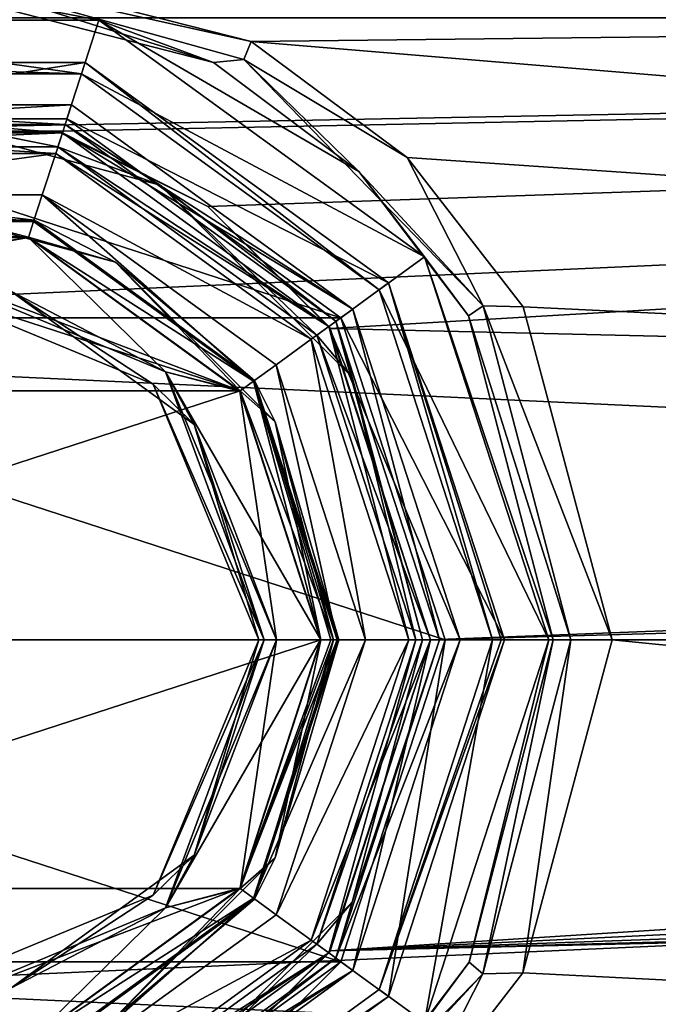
# Model space of a CAD drawing. Header units: metres. Extents: x -150 to 150, y -127 to 84.
# Tile 22 of 35: x 2 to 13, y -6 to 10. Entities that reach past the tile are written whole.
import ezdxf

# ---------------------------------------------------------------- set-up
doc = ezdxf.new("R2010")
doc.units = ezdxf.units.M
doc.layers.add('solid_26009713_SW0001', color=7, linetype='CONTINUOUS')

msp = doc.modelspace()

# ---------------------------------------------------------------- linework, layer by layer
at = {"layer": 'solid_26009713_SW0001'}
for points in [[(127.5, 11.5, 19.918585), (-127.5, 11.5, 19.918585), (-127.5, 0, 23)], [(127.5, 0, 23), (127.5, 11.5, 19.918585), (-127.5, 0, 23)], [(5.969501, 10.100268, -20.663605), (0.001222, 11.62192, -19.847694), (127.5, 11.5, -19.918585)], [(0.006575, 11.426392, -19.997471), (0.001222, 11.62192, -19.847694), (5.969501, 10.100268, -20.663605)], [(5.969501, 10.100268, -20.663605), (127.5, 11.5, -19.918585), (127.5, 0, -23)], [(0.006575, 11.426392, -19.997471), (5.336184, 9.748498, -21.502237), (-0.018075, 11.127525, -20.693243)], [(5.849152, 9.799133, -20.893034), (0.006575, 11.426392, -19.997471), (5.969501, 10.100268, -20.663605)], [(5.849152, 9.799133, -20.893034), (5.336184, 9.748498, -21.502237), (0.006575, 11.426392, -19.997471)], [(-0.018075, 11.127525, -20.693243), (3.399199, 10.461618, -28), (-3.399199, 10.461618, -28)], [(-0.018075, 11.127525, -20.693243), (5.336184, 9.748498, -21.502237), (3.399199, 10.461618, -28)], [(-2.694298, 8.587243, -19.164009), (97.199997, 10.499961, -18.186556), (-128, 10.500185, -18.18642)], [(97.199997, 0, 21), (-128, 0, 21.000004), (-128, 10.500185, 18.18642)], [(97.199997, 10.499961, 18.186556), (97.199997, 0, 21), (-128, 10.500185, 18.18642)], [(-2.694298, 8.587243, -19.164009), (2.693947, 8.587354, -19.16396), (97.199997, 10.499961, -18.186556)], [(2.693947, 8.587354, -19.16396), (5.240187, 7.317123, -19.683996), (97.199997, 10.499961, -18.186556)], [(5.240187, 7.317123, -19.683996), (7.305728, 5.256054, -20.331598), (97.199997, 10.499961, -18.186556)], [(92.999146, 3.25, -20.746988), (97.199997, 10.499961, -18.186556), (7.305728, 5.256054, -20.331598)], [(3.105609, 9.55812, -28), (-3.399199, 10.461618, -28), (3.399199, 10.461618, -28)], [(3.105609, 9.55812, -28), (-3.105609, 9.55812, -28), (-3.399199, 10.461618, -28)], [(3.105609, 9.55812, -28), (3.399199, 10.461618, -28), (8.899194, 6.465622, -28)], [(7.788863, 7.905735, -22.381884), (8.899194, 6.465622, -28), (3.399199, 10.461618, -28)], [(5.336184, 9.748498, -21.502237), (7.788863, 7.905735, -22.381884), (3.399199, 10.461618, -28)], [(5.849152, 9.799133, -20.893034), (5.969501, 10.100268, -20.663605), (8.608447, 8.14499, -21.509512)], [(8.608447, 8.14499, -21.509512), (5.969501, 10.100268, -20.663605), (127.5, 0, -23)], [(-3.167424, 9.748329, -28.200001), (-3.105609, 9.55812, -28), (3.105609, 9.55812, -28)], [(-3.167424, 9.748329, -28.200001), (3.105609, 9.55812, -28), (3.167424, 9.748329, -28.200001)], [(3.167424, 9.748329, -39), (-2.858385, 8.797281, -40), (-3.167424, 9.748329, -39)], [(-3.167424, 9.748329, -39), (-3.167424, 9.748329, -28.200001), (3.167424, 9.748329, -28.200001)], [(3.167424, 9.748329, -39), (-3.167424, 9.748329, -39), (3.167424, 9.748329, -28.200001)], [(3.167424, 9.748329, -39), (2.858385, 8.797281, -40), (-2.858385, 8.797281, -40)], [(8.292424, 6.024799, -39), (2.858385, 8.797281, -40), (3.167424, 9.748329, -39)], [(3.167424, 9.748329, -28.200001), (3.105609, 9.55812, -28), (8.130606, 5.907261, -28)], [(3.167424, 9.748329, -28.200001), (8.130606, 5.907261, -28), (8.292423, 6.024799, -28.200001)], [(3.167424, 9.748329, -39), (3.167424, 9.748329, -28.200001), (8.292423, 6.024799, -28.200001)], [(8.292424, 6.024799, -39), (3.167424, 9.748329, -39), (8.292423, 6.024799, -28.200001)], [(5.849152, 9.799133, -20.893034), (7.788863, 7.905735, -22.381884), (5.336184, 9.748498, -21.502237)], [(9.889421, 5.638098, -22.508753), (5.849152, 9.799133, -20.893034), (8.608447, 8.14499, -21.509512)], [(9.889421, 5.638098, -22.508753), (7.788863, 7.905735, -22.381884), (5.849152, 9.799133, -20.893034)], [(8.130606, 5.907261, -28), (3.105609, 9.55812, -28), (8.899194, 6.465622, -28)], [(-2.935684, 9.035028, -28), (2.935684, 9.035028, -28), (-2.935621, 9.03505, -27)], [(-2.827644, 8.702122, -28), (2.935684, 9.035028, -28), (-2.935684, 9.035028, -28)], [(-2.935621, 9.03505, -27), (2.781138, 8.559509, -27), (-2.781138, 8.559509, -27)], [(-2.935621, 9.03505, -27), (2.935621, 9.03505, -27), (2.781138, 8.559509, -27)], [(2.935684, 9.035028, -28), (2.935621, 9.03505, -27), (-2.935621, 9.03505, -27)], [(-2.827644, 8.702122, -28), (2.827718, 8.702098, -28), (2.935684, 9.035028, -28)], [(2.935621, 9.03505, -27), (7.685611, 5.584029, -27), (2.781138, 8.559509, -27)], [(2.827718, 8.702098, -28), (7.685653, 5.583969, -28), (2.935684, 9.035028, -28)], [(2.935684, 9.035028, -28), (7.685611, 5.584029, -27), (2.935621, 9.03505, -27)], [(2.935684, 9.035028, -28), (7.685653, 5.583969, -28), (7.685611, 5.584029, -27)], [(0, 8.867157, -27.882843), (2.827718, 8.702098, -28), (-2.827644, 8.702122, -28)], [(0, 8.867157, -27.882843), (-2.703899, 8.321745, -27.6), (2.703898, 8.321745, -27.6)], [(4.433578, 7.679183, -27.882843), (2.827718, 8.702098, -28), (0, 8.867157, -27.882843)], [(4.433578, 7.679183, -27.882843), (0, 8.867157, -27.882843), (2.703898, 8.321745, -27.6)], [(-7.483418, 5.437004, -40), (-2.858385, 8.797281, -40), (7.483418, 5.437004, -40)], [(-2.858385, 8.797281, -40), (2.858385, 8.797281, -40), (7.483418, 5.437004, -40)], [(2.827718, 8.702098, -28), (7.402803, 5.377823, -28), (7.685653, 5.583969, -28)], [(4.433578, 7.679183, -27.882843), (7.402803, 5.377823, -28), (2.827718, 8.702098, -28)], [(8.292424, 6.024799, -39), (7.483418, 5.437004, -40), (2.858385, 8.797281, -40)], [(2.781153, 8.559508, -21.711325), (-2.694298, 8.587243, -19.164009), (-2.781153, 8.559508, -21.711325)], [(-2.781153, 8.559508, -26.555662), (-2.781138, 8.559509, -27), (2.781138, 8.559509, -27)], [(2.781153, 8.559508, -26.555662), (-2.781153, 8.559508, -26.555662), (2.781138, 8.559509, -27)], [(-2.703936, 8.321733, -26.700001), (-2.781153, 8.559508, -26.555662), (2.781153, 8.559508, -26.555662)], [(-2.781153, 8.559508, -21.711325), (-2.668059, 8.211392, -21.5), (2.668059, 8.211392, -21.5)], [(2.781153, 8.559508, -21.711325), (-2.781153, 8.559508, -21.711325), (2.668059, 8.211392, -21.5)], [(-2.703936, 8.321733, -26.700001), (2.781153, 8.559508, -26.555662), (2.703936, 8.321733, -26.700001)], [(2.781153, 8.559508, -21.711325), (2.693947, 8.587354, -19.16396), (-2.694298, 8.587243, -19.164009)], [(7.281153, 5.290067, -21.711325), (2.781153, 8.559508, -21.711325), (2.668059, 8.211392, -21.5)], [(2.781153, 8.559508, -21.711325), (5.240187, 7.317123, -19.683996), (2.693947, 8.587354, -19.16396)], [(2.703936, 8.321733, -26.700001), (2.781153, 8.559508, -26.555662), (7.281153, 5.290067, -26.555662)], [(2.781153, 8.559508, -26.555662), (2.781138, 8.559509, -27), (7.281163, 5.290055, -27)], [(7.685611, 5.584029, -27), (7.281163, 5.290055, -27), (2.781138, 8.559509, -27)], [(7.281153, 5.290067, -21.711325), (5.240187, 7.317123, -19.683996), (2.781153, 8.559508, -21.711325)], [(7.281153, 5.290067, -26.555662), (2.781153, 8.559508, -26.555662), (7.281163, 5.290055, -27)], [(-2.703936, 8.321733, -26.700001), (2.703936, 8.321733, -26.700001), (-2.703899, 8.321745, -27.6)], [(2.703936, 8.321733, -26.700001), (2.703898, 8.321745, -27.6), (-2.703899, 8.321745, -27.6)], [(2.703936, 8.321733, -26.700001), (7.078898, 5.143122, -27.6), (2.703898, 8.321745, -27.6)], [(4.433578, 7.679183, -27.882843), (2.703898, 8.321745, -27.6), (7.078898, 5.143122, -27.6)], [(2.703936, 8.321733, -26.700001), (7.281153, 5.290067, -26.555662), (7.07894, 5.143064, -26.700001)], [(2.703936, 8.321733, -26.700001), (7.07894, 5.143064, -26.700001), (7.078898, 5.143122, -27.6)], [(-2.441292, 7.513323, -21.5), (2.668059, 8.211392, -21.5), (-2.668059, 8.211392, -21.5)], [(-2.441292, 7.513323, -21.5), (2.441292, 7.513323, -21.5), (2.668059, 8.211392, -21.5)], [(2.441292, 7.513323, -21.5), (6.985078, 5.074856, -21.5), (2.668059, 8.211392, -21.5)], [(7.281153, 5.290067, -21.711325), (2.668059, 8.211392, -21.5), (6.985078, 5.074856, -21.5)], [(10.564491, 5.619332, -22.302984), (8.608447, 8.14499, -21.509512), (127.5, 0, -23)], [(9.889421, 5.638098, -22.508753), (8.608447, 8.14499, -21.509512), (10.564491, 5.619332, -22.302984)], [(7.788863, 7.905735, -22.381884), (9.640666, 5.467727, -23.230482), (8.899194, 6.465622, -28)], [(9.889421, 5.638098, -22.508753), (9.640666, 5.467727, -23.230482), (7.788863, 7.905735, -22.381884)], [(7.679183, 4.433578, -27.882843), (7.402803, 5.377823, -28), (4.433578, 7.679183, -27.882843)], [(7.679183, 4.433578, -27.882843), (4.433578, 7.679183, -27.882843), (7.078898, 5.143122, -27.6)], [(2.441283, 7.513331, -20), (2.441292, 7.513323, -21.5), (-2.441292, 7.513323, -21.5)], [(-2.441283, 7.513331, -20), (2.441283, 7.513331, -20), (-2.441292, 7.513323, -21.5)], [(2.294731, 7.06244, -18.697393), (2.441283, 7.513331, -20), (-2.441283, 7.513331, -20)], [(-2.29473, 7.06244, -18.697393), (2.294731, 7.06244, -18.697393), (-2.441283, 7.513331, -20)], [(2.294731, 7.06244, -18.697393), (6.007677, 4.364821, -18.697393), (2.441283, 7.513331, -20)], [(2.441283, 7.513331, -20), (6.391287, 4.64343, -20), (2.441292, 7.513323, -21.5)], [(6.007677, 4.364821, -18.697393), (6.391287, 4.64343, -20), (2.441283, 7.513331, -20)], [(2.441292, 7.513323, -21.5), (6.391299, 4.643411, -21.5), (6.985078, 5.074856, -21.5)], [(6.391287, 4.64343, -20), (6.391299, 4.643411, -21.5), (2.441292, 7.513323, -21.5)], [(0, 7.362132, -15.587868), (2.302178, 7.085371, -15.8), (-2.302178, 7.085371, -15.8)], [(0, 7.362132, -16.212132), (-2.302178, 7.085371, -16), (2.302178, 7.085371, -16)], [(0, 7.362132, -16.212132), (2.209406, 6.800076, -16.299999), (-2.209465, 6.800056, -16.299999)], [(0, 7.362132, -15.587868), (-2.209457, 6.800059, -15.5), (2.209409, 6.800075, -15.5)], [(3.681066, 6.375793, -16.212132), (2.209406, 6.800076, -16.299999), (0, 7.362132, -16.212132)], [(3.681066, 6.375793, -15.587868), (2.302178, 7.085371, -15.8), (0, 7.362132, -15.587868)], [(3.681066, 6.375793, -16.212132), (0, 7.362132, -16.212132), (2.302178, 7.085371, -16)], [(3.681066, 6.375793, -15.587868), (0, 7.362132, -15.587868), (2.209409, 6.800075, -15.5)], [(7.281153, 5.290067, -21.711325), (7.305728, 5.256054, -20.331598), (5.240187, 7.317123, -19.683996)], [(-2.302178, 7.085371, -16), (-2.302178, 7.085371, -15.8), (2.302178, 7.085371, -15.8)], [(2.302178, 7.085371, -16), (-2.302178, 7.085371, -16), (2.302178, 7.085371, -15.8)], [(2.207792, 6.794272, -18.5), (2.294731, 7.06244, -18.697393), (-2.29473, 7.06244, -18.697393)], [(2.207792, 6.794272, -18.5), (-2.29473, 7.06244, -18.697393), (-2.207809, 6.794267, -18.5)], [(2.207792, 6.794272, -18.5), (6.007677, 4.364821, -18.697393), (2.294731, 7.06244, -18.697393)], [(2.302178, 7.085371, -16), (2.302178, 7.085371, -15.8), (6.027176, 4.379, -15.8)], [(3.681066, 6.375793, -15.587868), (6.027176, 4.379, -15.8), (2.302178, 7.085371, -15.8)], [(6.027176, 4.379, -16), (2.302178, 7.085371, -16), (6.027176, 4.379, -15.8)], [(3.681066, 6.375793, -16.212132), (2.302178, 7.085371, -16), (6.027176, 4.379, -16)], [(5.784581, 4.202514, -15.5), (-2.209457, 6.800059, -15.5), (-5.784611, 4.202472, -15.5)], [(0.000026, 6.399998, -16.299999), (-2.209465, 6.800056, -16.299999), (2.209406, 6.800076, -16.299999)], [(5.784581, 4.202514, -15.5), (2.209409, 6.800075, -15.5), (-2.209457, 6.800059, -15.5)], [(0.000018, 6.399998, -18.5), (2.207792, 6.794272, -18.5), (-2.207809, 6.794267, -18.5)], [(0.000018, 6.399998, -18.5), (4.525704, 4.525261, -18.5), (2.207792, 6.794272, -18.5)], [(0.000026, 6.399998, -16.299999), (2.209406, 6.800076, -16.299999), (5.784582, 4.202513, -16.299999)], [(5.780141, 4.198386, -18.5), (6.007677, 4.364821, -18.697393), (2.207792, 6.794272, -18.5)], [(4.525704, 4.525261, -18.5), (5.780141, 4.198386, -18.5), (2.207792, 6.794272, -18.5)], [(3.681066, 6.375793, -16.212132), (5.784582, 4.202513, -16.299999), (2.209406, 6.800076, -16.299999)], [(3.681066, 6.375793, -15.587868), (2.209409, 6.800075, -15.5), (5.784581, 4.202514, -15.5)], [(1.912156, 5.885012, -18.412132), (4.525704, 4.525261, -18.5), (0.000018, 6.399998, -18.5)], [(4.525705, 4.52526, -16.299999), (0.000026, 6.399998, -16.299999), (5.784582, 4.202513, -16.299999)], [(1.912156, 5.885012, -16.387869), (0.000026, 6.399998, -16.299999), (4.525705, 4.52526, -16.299999)], [(6.375793, 3.681066, -16.212132), (5.784582, 4.202513, -16.299999), (3.681066, 6.375793, -16.212132)], [(6.375793, 3.681066, -15.587868), (6.027176, 4.379, -15.8), (3.681066, 6.375793, -15.587868)], [(6.375793, 3.681066, -16.212132), (3.681066, 6.375793, -16.212132), (6.027176, 4.379, -16)], [(6.375793, 3.681066, -15.587868), (3.681066, 6.375793, -15.587868), (5.784581, 4.202514, -15.5)], [(8.130606, 5.907261, -28), (8.899194, 6.465622, -28), (11, 0, -28)], [(11.070125, 0, -23.982548), (11, 0, -28), (8.899194, 6.465622, -28)], [(9.640666, 5.467727, -23.230482), (11.070125, 0, -23.982548), (8.899194, 6.465622, -28)], [(4.313351, 4.313352, -16.6), (4.313351, 4.313352, -18.200001), (0, 6.1, -18.200001)], [(1.912156, 5.885012, -18.412132), (0, 6.1, -18.200001), (4.313351, 4.313352, -18.200001)], [(0, 6.1, -16.6), (4.313351, 4.313352, -16.6), (0, 6.1, -18.200001)], [(1.912156, 5.885012, -16.387869), (4.313351, 4.313352, -16.6), (0, 6.1, -16.6)], [(10.25, 0, -39), (7.483418, 5.437004, -40), (8.292424, 6.024799, -39)], [(8.292423, 6.024799, -28.200001), (8.130606, 5.907261, -28), (10.05, 0, -28)], [(10.191422, 0, -28.058578), (8.292423, 6.024799, -28.200001), (10.05, 0, -28)], [(8.292424, 6.024799, -39), (8.292423, 6.024799, -28.200001), (10.25, 0, -28.200001)], [(10.191422, 0, -28.058578), (10.25, 0, -28.200001), (8.292423, 6.024799, -28.200001)], [(10.25, 0, -39), (8.292424, 6.024799, -39), (10.25, 0, -28.200001)], [(5.00609, 3.637138, -18.412132), (4.525704, 4.525261, -18.5), (1.912156, 5.885012, -18.412132)], [(5.00609, 3.637138, -18.412132), (1.912156, 5.885012, -18.412132), (4.313351, 4.313352, -18.200001)], [(5.00609, 3.637138, -16.387869), (4.313351, 4.313352, -16.6), (1.912156, 5.885012, -16.387869)], [(5.00609, 3.637138, -16.387869), (1.912156, 5.885012, -16.387869), (4.525705, 4.52526, -16.299999)], [(10.05, 0, -28), (8.130606, 5.907261, -28), (11, 0, -28)], [(7.685611, 5.584029, -27), (9.5, 0, -27), (7.281163, 5.290055, -27)], [(7.402803, 5.377823, -28), (9.15, 0, -28), (7.685653, 5.583969, -28)], [(9.5, 0, -28), (9.5, 0, -27), (7.685611, 5.584029, -27)], [(7.685653, 5.583969, -28), (9.5, 0, -28), (7.685611, 5.584029, -27)], [(9.15, 0, -28), (9.5, 0, -28), (7.685653, 5.583969, -28)], [(11.369062, 0, -23.286751), (9.640666, 5.467727, -23.230482), (9.889421, 5.638098, -22.508753)], [(9.889421, 5.638098, -22.508753), (10.564491, 5.619332, -22.302984), (12.069973, 0, -23)], [(11.369062, 0, -23.286751), (9.889421, 5.638098, -22.508753), (12.069973, 0, -23)], [(10.564491, 5.619332, -22.302984), (127.5, 0, -23), (12.069973, 0, -23)], [(-7.483418, 5.437004, -40), (9.25, 0, -40), (-9.25, 0, -40)], [(-7.483418, 5.437004, -40), (7.483418, 5.437004, -40), (9.25, 0, -40)], [(8.867157, 0, -27.882843), (9.15, 0, -28), (7.402803, 5.377823, -28)], [(7.679183, 4.433578, -27.882843), (8.867157, 0, -27.882843), (7.402803, 5.377823, -28)], [(10.25, 0, -39), (9.25, 0, -40), (7.483418, 5.437004, -40)], [(11.369062, 0, -23.286751), (11.070125, 0, -23.982548), (9.640666, 5.467727, -23.230482)], [(7.281153, 5.290067, -21.711325), (6.985078, 5.074856, -21.5), (8.633975, 0, -21.5)], [(7.07894, 5.143064, -26.700001), (7.281153, 5.290067, -26.555662), (9, 0, -26.555662)], [(7.281153, 5.290067, -21.711325), (9, 0, -21.711325), (7.305728, 5.256054, -20.331598)], [(7.281153, 5.290067, -26.555662), (9, 0, -27), (9, 0, -26.555662)], [(7.281153, 5.290067, -26.555662), (7.281163, 5.290055, -27), (9, 0, -27)], [(7.281153, 5.290067, -21.711325), (8.633975, 0, -21.5), (9, 0, -21.711325)], [(9.5, 0, -27), (9, 0, -27), (7.281163, 5.290055, -27)], [(92.999146, 3.25, -20.746988), (7.305728, 5.256054, -20.331598), (9, 0, -21)], [(9, 0, -21.711325), (9, 0, -21), (7.305728, 5.256054, -20.331598)], [(6.391299, 4.643411, -21.5), (7.9, 0, -21.5), (6.985078, 5.074856, -21.5)], [(7.9, 0, -21.5), (8.633975, 0, -21.5), (6.985078, 5.074856, -21.5)], [(8.75, 0, -26.700001), (8.75, 0, -27.6), (7.078898, 5.143122, -27.6)], [(7.679183, 4.433578, -27.882843), (7.078898, 5.143122, -27.6), (8.75, 0, -27.6)], [(7.07894, 5.143064, -26.700001), (8.75, 0, -26.700001), (7.078898, 5.143122, -27.6)], [(7.07894, 5.143064, -26.700001), (9, 0, -26.555662), (8.75, 0, -26.700001)], [(4.525704, 4.525261, -18.5), (6.4, 0, -18.5), (5.780141, 4.198386, -18.5)], [(6.187868, 0, -18.412132), (6.4, 0, -18.5), (4.525704, 4.525261, -18.5)], [(5.00609, 3.637138, -18.412132), (6.187868, 0, -18.412132), (4.525704, 4.525261, -18.5)], [(4.525705, 4.52526, -16.299999), (5.784582, 4.202513, -16.299999), (7.15, 0, -16.299999)], [(4.525705, 4.52526, -16.299999), (7.15, 0, -16.299999), (6.4, 0, -16.299999)], [(5.00609, 3.637138, -16.387869), (4.525705, 4.52526, -16.299999), (6.4, 0, -16.299999)], [(6.007677, 4.364821, -18.697393), (7.42589, 0, -18.697393), (6.391287, 4.64343, -20)], [(6.391287, 4.64343, -20), (7.9, 0, -20), (6.391299, 4.643411, -21.5)], [(7.42589, 0, -18.697393), (7.9, 0, -20), (6.391287, 4.64343, -20)], [(7.9, 0, -20), (7.9, 0, -21.5), (6.391299, 4.643411, -21.5)], [(5.780141, 4.198386, -18.5), (7.143982, 0, -18.5), (6.007677, 4.364821, -18.697393)], [(7.316055, 0, -18.554255), (7.42589, 0, -18.697393), (6.007677, 4.364821, -18.697393)], [(7.316055, 0, -18.554255), (6.007677, 4.364821, -18.697393), (7.143982, 0, -18.5)], [(6.027176, 4.379, -16), (7.45, 0, -15.8), (7.45, 0, -16)], [(6.375793, 3.681066, -16.212132), (6.027176, 4.379, -16), (7.45, 0, -16)], [(6.027176, 4.379, -16), (6.027176, 4.379, -15.8), (7.45, 0, -15.8)], [(7.362132, 0, -15.587868), (7.45, 0, -15.8), (6.027176, 4.379, -15.8)], [(7.362132, 0, -15.587868), (6.027176, 4.379, -15.8), (6.375793, 3.681066, -15.587868)], [(7.679183, 4.433578, -27.882843), (8.75, 0, -27.6), (8.867157, 0, -27.882843)], [(5.784581, 4.202514, -15.5), (-5.784611, 4.202472, -15.5), (-7.15, 0, -15.5)], [(7.15, 0, -15.5), (5.784581, 4.202514, -15.5), (-7.15, 0, -15.5)], [(6.1, 0, -16.6), (6.1, 0, -18.200001), (4.313351, 4.313352, -18.200001)], [(5.00609, 3.637138, -18.412132), (4.313351, 4.313352, -18.200001), (6.1, 0, -18.200001)], [(4.313351, 4.313352, -16.6), (6.1, 0, -16.6), (4.313351, 4.313352, -18.200001)], [(6.187868, 0, -16.387869), (6.1, 0, -16.6), (4.313351, 4.313352, -16.6)], [(6.187868, 0, -16.387869), (4.313351, 4.313352, -16.6), (5.00609, 3.637138, -16.387869)], [(6.4, 0, -18.5), (7.143982, 0, -18.5), (5.780141, 4.198386, -18.5)], [(6.375793, 3.681066, -15.587868), (5.784581, 4.202514, -15.5), (7.15, 0, -15.5)], [(7.362132, 0, -16.212132), (7.15, 0, -16.299999), (5.784582, 4.202513, -16.299999)], [(7.362132, 0, -16.212132), (5.784582, 4.202513, -16.299999), (6.375793, 3.681066, -16.212132)], [(7.362132, 0, -16.212132), (6.375793, 3.681066, -16.212132), (7.45, 0, -16)], [(7.362132, 0, -15.587868), (6.375793, 3.681066, -15.587868), (7.15, 0, -15.5)], [(5.00609, 3.637138, -18.412132), (6.1, 0, -18.200001), (6.187868, 0, -18.412132)], [(6.187868, 0, -16.387869), (5.00609, 3.637138, -16.387869), (6.4, 0, -16.299999)], [(90.701569, 2.297767, -20.873913), (92.999146, 3.25, -20.746988), (9, 0, -21)], [(89.75, 0, -21), (90.701569, 2.297767, -20.873913), (9, 0, -21)], [(97.199997, 0, 21), (97.199997, -10.499961, 18.186556), (-128, 0, 21.000004)], [(7.483418, -5.437004, -40), (-7.483418, -5.437004, -40), (-9.25, 0, -40)], [(9.25, 0, -40), (7.483418, -5.437004, -40), (-9.25, 0, -40)], [(-5.784581, -4.202514, -15.5), (7.15, 0, -15.5), (-7.15, 0, -15.5)], [(6.187868, 0, -18.412132), (6.1, 0, -18.200001), (4.313351, -4.313351, -18.200001)], [(5.00609, -3.637138, -18.412132), (6.187868, 0, -18.412132), (4.313351, -4.313351, -18.200001)], [(6.187868, 0, -16.387869), (6.4, 0, -16.299999), (4.52567, -4.525296, -16.299999)], [(5.00609, -3.637138, -16.387869), (6.187868, 0, -16.387869), (4.52567, -4.525296, -16.299999)], [(5.00609, -3.637138, -18.412132), (6.4, 0, -18.5), (6.187868, 0, -18.412132)], [(5.00609, -3.637138, -16.387869), (6.1, 0, -16.6), (6.187868, 0, -16.387869)], [(7.316055, 0, -18.554255), (5.780152, -4.198371, -18.5), (7.42589, 0, -18.697393)], [(7.316055, 0, -18.554255), (7.143982, 0, -18.5), (5.780152, -4.198371, -18.5)], [(7.362132, 0, -15.587868), (7.15, 0, -15.5), (5.784611, -4.202472, -15.5)], [(6.375793, -3.681066, -15.587868), (7.362132, 0, -15.587868), (5.784611, -4.202472, -15.5)], [(6.007676, -4.364822, -18.697393), (7.9, 0, -20), (7.42589, 0, -18.697393)], [(6.007676, -4.364822, -18.697393), (6.391287, -4.64343, -20), (7.9, 0, -20)], [(7.362132, 0, -16.212132), (7.45, 0, -16), (6.027176, -4.379001, -16)], [(6.375793, -3.681066, -16.212132), (7.362132, 0, -16.212132), (6.027176, -4.379001, -16)], [(6.375793, -3.681066, -16.212132), (7.15, 0, -16.299999), (7.362132, 0, -16.212132)], [(6.375793, -3.681066, -15.587868), (7.45, 0, -15.8), (7.362132, 0, -15.587868)], [(6.391287, -4.64343, -20), (6.391299, -4.643411, -21.5), (7.9, 0, -21.5)], [(6.391287, -4.64343, -20), (7.9, 0, -21.5), (7.9, 0, -20)], [(6.391299, -4.643411, -21.5), (6.985078, -5.074856, -21.5), (8.633975, 0, -21.5)], [(7.9, 0, -21.5), (6.391299, -4.643411, -21.5), (8.633975, 0, -21.5)], [(6.985078, -5.074856, -21.5), (9, 0, -21.711325), (8.633975, 0, -21.5)], [(8.867157, 0, -27.882843), (8.75, 0, -27.6), (7.078898, -5.143121, -27.6)], [(7.679183, -4.433578, -27.882843), (8.867157, 0, -27.882843), (7.078898, -5.143121, -27.6)], [(7.07894, -5.143064, -26.700001), (8.75, 0, -26.700001), (7.281153, -5.290067, -26.555662)], [(7.07894, -5.143064, -26.700001), (8.75, 0, -27.6), (8.75, 0, -26.700001)], [(8.75, 0, -26.700001), (9, 0, -26.555662), (7.281153, -5.290067, -26.555662)], [(7.402757, -5.377886, -28), (7.685653, -5.583969, -28), (9.5, 0, -28)], [(9.15, 0, -28), (7.402757, -5.377886, -28), (9.5, 0, -28)], [(7.679183, -4.433578, -27.882843), (9.15, 0, -28), (8.867157, 0, -27.882843)], [(7.685611, -5.584029, -27), (9, 0, -27), (9.5, 0, -27)], [(7.685653, -5.583969, -28), (7.685611, -5.584029, -27), (9.5, 0, -27)], [(7.685653, -5.583969, -28), (9.5, 0, -27), (9.5, 0, -28)], [(10.191422, 0, -28.058578), (10.05, 0, -28), (8.130606, -5.907261, -28)], [(10.191422, 0, -28.058578), (8.130606, -5.907261, -28), (10.25, 0, -28.200001)], [(8.292423, -6.0248, -28.200001), (10.25, 0, -39), (10.25, 0, -28.200001)], [(8.292424, -6.024799, -39), (10.25, 0, -39), (8.292423, -6.0248, -28.200001)], [(8.292424, -6.024799, -39), (9.25, 0, -40), (10.25, 0, -39)], [(10.05, 0, -28), (11, 0, -28), (8.899194, -6.465622, -28)], [(9.652077, -5.447359, -23.236103), (8.899194, -6.465622, -28), (11, 0, -28)], [(9.652077, -5.447359, -23.236103), (11, 0, -28), (11.070125, 0, -23.982548)], [(9.885674, -5.644625, -22.506874), (9.652077, -5.447359, -23.236103), (11.070125, 0, -23.982548)], [(9.885674, -5.644625, -22.506874), (11.070125, 0, -23.982548), (11.369062, 0, -23.286751)], [(12.069973, 0, -23), (127.5, 0, -23), (127.5, -11.5, -19.918585)], [(97.199997, -10.499961, 18.186556), (-128, -10.500185, 18.18642), (-128, 0, 21.000004)], [(127.5, 0, 23), (-127.5, 0, 23), (-127.5, -11.5, 19.918585)], [(127.5, -11.5, 19.918585), (127.5, 0, 23), (-127.5, -11.5, 19.918585)], [(-5.784581, -4.202514, -15.5), (5.784611, -4.202472, -15.5), (7.15, 0, -15.5)], [(4.313351, -4.313351, -16.6), (6.1, 0, -18.200001), (6.1, 0, -16.6)], [(4.313351, -4.313351, -16.6), (4.313351, -4.313351, -18.200001), (6.1, 0, -18.200001)], [(5.00609, -3.637138, -16.387869), (4.313351, -4.313351, -16.6), (6.1, 0, -16.6)], [(4.52567, -4.525296, -16.299999), (6.4, 0, -16.299999), (5.784618, -4.202463, -16.299999)], [(4.525679, -4.525286, -18.5), (5.780152, -4.198371, -18.5), (7.143982, 0, -18.5)], [(6.4, 0, -18.5), (4.525679, -4.525286, -18.5), (7.143982, 0, -18.5)], [(5.00609, -3.637138, -18.412132), (4.525679, -4.525286, -18.5), (6.4, 0, -18.5)], [(6.007676, -4.364822, -18.697393), (7.42589, 0, -18.697393), (5.780152, -4.198371, -18.5)], [(6.4, 0, -16.299999), (7.15, 0, -16.299999), (5.784618, -4.202463, -16.299999)], [(6.375793, -3.681066, -16.212132), (5.784618, -4.202463, -16.299999), (7.15, 0, -16.299999)], [(6.027176, -4.379001, -15.8), (7.45, 0, -16), (7.45, 0, -15.8)], [(6.027176, -4.379001, -16), (7.45, 0, -16), (6.027176, -4.379001, -15.8)], [(6.375793, -3.681066, -15.587868), (6.027176, -4.379001, -15.8), (7.45, 0, -15.8)], [(7.281153, -5.290067, -21.711325), (9, 0, -21.711325), (6.985078, -5.074856, -21.5)], [(7.07894, -5.143064, -26.700001), (7.078898, -5.143121, -27.6), (8.75, 0, -27.6)], [(7.281153, -5.290067, -21.711325), (7.306207, -5.255387, -20.331772), (9, 0, -21)], [(7.281153, -5.290067, -21.711325), (9, 0, -21), (9, 0, -21.711325)], [(7.281153, -5.290067, -26.555662), (9, 0, -26.555662), (7.281163, -5.290055, -27)], [(9, 0, -26.555662), (9, 0, -27), (7.281163, -5.290055, -27)], [(7.685611, -5.584029, -27), (7.281163, -5.290055, -27), (9, 0, -27)], [(89.75, 0, -21), (9, 0, -21), (7.306207, -5.255387, -20.331772)], [(89.996269, -1.241004, -20.963299), (89.75, 0, -21), (7.306207, -5.255387, -20.331772)], [(7.679183, -4.433578, -27.882843), (7.402757, -5.377886, -28), (9.15, 0, -28)], [(8.292424, -6.024799, -39), (7.483418, -5.437004, -40), (9.25, 0, -40)], [(8.130606, -5.907261, -28), (10.05, 0, -28), (8.899194, -6.465622, -28)], [(8.292423, -6.0248, -28.200001), (10.25, 0, -28.200001), (8.130606, -5.907261, -28)], [(9.885674, -5.644625, -22.506874), (11.369062, 0, -23.286751), (10.559915, -5.627206, -22.300999)], [(10.559915, -5.627206, -22.300999), (12.069973, 0, -23), (127.5, -11.5, -19.918585)], [(11.369062, 0, -23.286751), (12.069973, 0, -23), (10.559915, -5.627206, -22.300999)], [(90.703026, -2.299225, -20.873753), (89.996269, -1.241004, -20.963299), (7.306207, -5.255387, -20.331772)], [(91.761841, -3.004903, -20.783901), (90.703026, -2.299225, -20.873753), (7.306207, -5.255387, -20.331772)], [(93.003281, -3.249998, -20.746988), (91.761841, -3.004903, -20.783901), (7.306207, -5.255387, -20.331772)], [(93.003281, -3.249998, -20.746988), (2.694352, -8.587227, -19.164017), (97.199997, -10.499961, -18.186556)], [(93.003281, -3.249998, -20.746988), (5.240971, -7.316567, -19.684202), (2.694352, -8.587227, -19.164017)], [(93.003281, -3.249998, -20.746988), (7.306207, -5.255387, -20.331772), (5.240971, -7.316567, -19.684202)], [(1.912156, -5.885012, -18.412132), (4.525679, -4.525286, -18.5), (5.00609, -3.637138, -18.412132)], [(1.912156, -5.885012, -16.387869), (5.00609, -3.637138, -16.387869), (4.52567, -4.525296, -16.299999)], [(1.912156, -5.885012, -18.412132), (5.00609, -3.637138, -18.412132), (4.313351, -4.313351, -18.200001)], [(1.912156, -5.885012, -16.387869), (4.313351, -4.313351, -16.6), (5.00609, -3.637138, -16.387869)], [(3.681066, -6.375793, -16.212132), (5.784618, -4.202463, -16.299999), (6.375793, -3.681066, -16.212132)], [(3.681066, -6.375793, -15.587868), (6.375793, -3.681066, -15.587868), (5.784611, -4.202472, -15.5)], [(3.681066, -6.375793, -15.587868), (6.027176, -4.379001, -15.8), (6.375793, -3.681066, -15.587868)], [(3.681066, -6.375793, -16.212132), (6.375793, -3.681066, -16.212132), (6.027176, -4.379001, -16)], [(-5.784581, -4.202514, -15.5), (2.209457, -6.800059, -15.5), (5.784611, -4.202472, -15.5)], [(-5.784581, -4.202514, -15.5), (-2.209409, -6.800075, -15.5), (2.209457, -6.800059, -15.5)], [(-0.000018, -6.399998, -18.5), (2.207809, -6.794267, -18.5), (5.780152, -4.198371, -18.5)], [(4.525679, -4.525286, -18.5), (-0.000018, -6.399998, -18.5), (5.780152, -4.198371, -18.5)], [(0, -6.1, -16.6), (0, -6.1, -18.200001), (4.313351, -4.313351, -18.200001)], [(1.912156, -5.885012, -18.412132), (4.313351, -4.313351, -18.200001), (0, -6.1, -18.200001)], [(4.313351, -4.313351, -16.6), (0, -6.1, -16.6), (4.313351, -4.313351, -18.200001)], [(1.912156, -5.885012, -16.387869), (0, -6.1, -16.6), (4.313351, -4.313351, -16.6)], [(6.007676, -4.364822, -18.697393), (5.780152, -4.198371, -18.5), (2.207809, -6.794267, -18.5)], [(3.681066, -6.375793, -15.587868), (5.784611, -4.202472, -15.5), (2.209457, -6.800059, -15.5)], [(4.52567, -4.525296, -16.299999), (5.784618, -4.202463, -16.299999), (2.209465, -6.800056, -16.299999)], [(3.681066, -6.375793, -16.212132), (2.209465, -6.800056, -16.299999), (5.784618, -4.202463, -16.299999)], [(6.007676, -4.364822, -18.697393), (2.207809, -6.794267, -18.5), (2.29473, -7.06244, -18.697393)], [(6.007676, -4.364822, -18.697393), (2.29473, -7.06244, -18.697393), (2.441283, -7.513331, -20)], [(6.027176, -4.379001, -16), (6.027176, -4.379001, -15.8), (2.302178, -7.085371, -15.8)], [(3.681066, -6.375793, -15.587868), (2.302178, -7.085371, -15.8), (6.027176, -4.379001, -15.8)], [(2.302178, -7.085371, -16), (6.027176, -4.379001, -16), (2.302178, -7.085371, -15.8)], [(3.681066, -6.375793, -16.212132), (6.027176, -4.379001, -16), (2.302178, -7.085371, -16)], [(6.007676, -4.364822, -18.697393), (2.441283, -7.513331, -20), (6.391287, -4.64343, -20)], [(4.433578, -7.679183, -27.882843), (7.402757, -5.377886, -28), (7.679183, -4.433578, -27.882843)], [(4.433578, -7.679183, -27.882843), (7.679183, -4.433578, -27.882843), (7.078898, -5.143121, -27.6)], [(-0.000026, -6.399998, -16.299999), (4.52567, -4.525296, -16.299999), (2.209465, -6.800056, -16.299999)], [(1.912156, -5.885012, -16.387869), (4.52567, -4.525296, -16.299999), (-0.000026, -6.399998, -16.299999)], [(1.912156, -5.885012, -18.412132), (-0.000018, -6.399998, -18.5), (4.525679, -4.525286, -18.5)], [(2.441283, -7.513331, -20), (2.441292, -7.513323, -21.5), (6.391299, -4.643411, -21.5)], [(6.391287, -4.64343, -20), (2.441283, -7.513331, -20), (6.391299, -4.643411, -21.5)], [(6.391299, -4.643411, -21.5), (2.441292, -7.513323, -21.5), (6.985078, -5.074856, -21.5)], [(2.441292, -7.513323, -21.5), (2.668059, -8.211392, -21.5), (6.985078, -5.074856, -21.5)], [(7.281153, -5.290067, -21.711325), (6.985078, -5.074856, -21.5), (2.668059, -8.211392, -21.5)], [(2.703936, -8.321733, -26.700001), (2.703899, -8.321745, -27.6), (7.078898, -5.143121, -27.6)], [(4.433578, -7.679183, -27.882843), (7.078898, -5.143121, -27.6), (2.703899, -8.321745, -27.6)], [(7.07894, -5.143064, -26.700001), (7.281153, -5.290067, -26.555662), (2.703936, -8.321733, -26.700001)], [(7.07894, -5.143064, -26.700001), (2.703936, -8.321733, -26.700001), (7.078898, -5.143121, -27.6)], [(2.781153, -8.559508, -21.711325), (7.281153, -5.290067, -21.711325), (2.668059, -8.211392, -21.5)], [(2.703936, -8.321733, -26.700001), (7.281153, -5.290067, -26.555662), (2.781153, -8.559508, -26.555662)], [(7.281153, -5.290067, -26.555662), (7.281163, -5.290055, -27), (2.781138, -8.559509, -27)], [(7.685611, -5.584029, -27), (2.781138, -8.559509, -27), (7.281163, -5.290055, -27)], [(2.781153, -8.559508, -26.555662), (7.281153, -5.290067, -26.555662), (2.781138, -8.559509, -27)], [(2.781153, -8.559508, -21.711325), (5.240971, -7.316567, -19.684202), (7.281153, -5.290067, -21.711325)], [(7.281153, -5.290067, -21.711325), (5.240971, -7.316567, -19.684202), (7.306207, -5.255387, -20.331772)], [(2.858385, -8.797281, -40), (-2.858385, -8.797281, -40), (-7.483418, -5.437004, -40)], [(7.483418, -5.437004, -40), (2.858385, -8.797281, -40), (-7.483418, -5.437004, -40)], [(7.402757, -5.377886, -28), (2.827644, -8.702122, -28), (7.685653, -5.583969, -28)], [(4.433578, -7.679183, -27.882843), (2.827644, -8.702122, -28), (7.402757, -5.377886, -28)], [(3.167424, -9.748329, -39), (2.858385, -8.797281, -40), (7.483418, -5.437004, -40)], [(3.167424, -9.748329, -39), (7.483418, -5.437004, -40), (8.292424, -6.024799, -39)], [(9.652077, -5.447359, -23.236103), (7.812237, -7.882399, -22.391638), (8.899194, -6.465622, -28)], [(9.885674, -5.644625, -22.506874), (7.812237, -7.882399, -22.391638), (9.652077, -5.447359, -23.236103)], [(7.685611, -5.584029, -27), (2.935621, -9.03505, -27), (2.781138, -8.559509, -27)], [(2.827644, -8.702122, -28), (2.935684, -9.035028, -28), (7.685653, -5.583969, -28)], [(2.935684, -9.035028, -28), (2.935621, -9.03505, -27), (7.685611, -5.584029, -27)], [(7.685653, -5.583969, -28), (2.935684, -9.035028, -28), (7.685611, -5.584029, -27)], [(5.83822, -9.80569, -20.889763), (9.885674, -5.644625, -22.506874), (8.603068, -8.150282, -21.507507)], [(5.83822, -9.80569, -20.889763), (7.812237, -7.882399, -22.391638), (9.885674, -5.644625, -22.506874)], [(8.603068, -8.150282, -21.507507), (10.559915, -5.627206, -22.300999), (127.5, -11.5, -19.918585)], [(9.885674, -5.644625, -22.506874), (10.559915, -5.627206, -22.300999), (8.603068, -8.150282, -21.507507)], [(3.105609, -9.55812, -28), (8.130606, -5.907261, -28), (8.899194, -6.465622, -28)], [(8.292423, -6.0248, -28.200001), (8.130606, -5.907261, -28), (3.105609, -9.55812, -28)], [(8.292423, -6.0248, -28.200001), (3.105609, -9.55812, -28), (3.167424, -9.748329, -28.200001)], [(8.292424, -6.024799, -39), (8.292423, -6.0248, -28.200001), (3.167424, -9.748329, -28.200001)], [(3.167424, -9.748329, -39), (8.292424, -6.024799, -39), (3.167424, -9.748329, -28.200001)]]:
    msp.add_3dface(points, dxfattribs=at)

doc.saveas('drawing.dxf')
